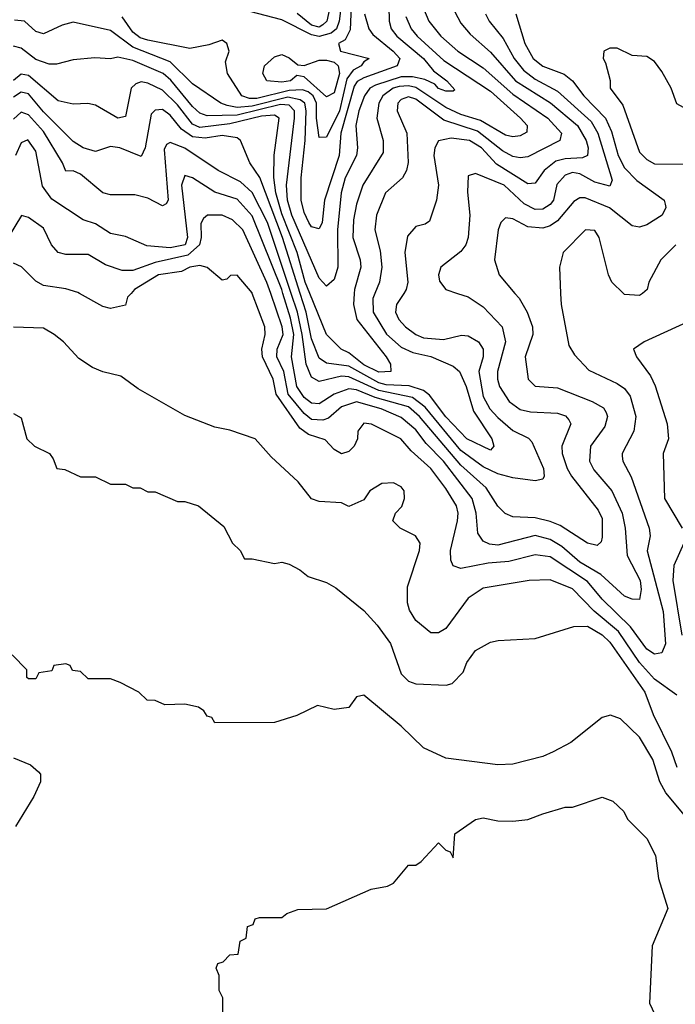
# Model space of a CAD drawing. Header units: inches. Extents: x 2348341 to 2479810, y 460419 to 613669.
# Tile 151 of 256: x 2353626 to 2355386, y 528093 to 530734. Entities that reach past the tile are written whole.
import ezdxf

# ---------------------------------------------------------------- set-up
doc = ezdxf.new("R2010")
doc.units = ezdxf.units.IN
doc.header["$MEASUREMENT"] = 0
doc.layers.add('C3552', color=7, linetype='Continuous')
doc.layers.add('C3553', color=7, linetype='Continuous')

msp = doc.modelspace()

# ---------------------------------------------------------------- linework, layer by layer
at = {"layer": 'C3552', "color": 2}
for points, elevation in [([(2353925.4, 530000), (2353916, 529990), (2353910, 529968), (2353870, 529959), (2353850, 529965.2), (2353786.9, 530000)], 122), ([(2355078, 530000), (2355079.3, 529970), (2355099.9, 529859.9), (2355115.3, 529835.3), (2355153.7, 529793.7), (2355230, 529758.4), (2355250, 529744.9), (2355264.6, 529724.6), (2355280.4, 529670), (2355274.9, 529630), (2355243, 529570), (2355243.4, 529563.4), (2355244.9, 529550), (2355267.6, 529507.6), (2355315.8, 529370), (2355318.4, 529350), (2355310.5, 529309.5), (2355353.7, 529146.3), (2355359.9, 529060.1), (2355350, 529036), (2355330, 529031.8), (2355310, 529046), (2355265.4, 529105.4), (2355190, 529179.7), (2355150, 529227.2), (2355050, 529293.5), (2355010, 529298.3), (2354939, 529281), (2354883.4, 529276.6), (2354810, 529262), (2354790, 529269.2), (2354783.9, 529283.9), (2354782.4, 529310), (2354801.1, 529390), (2354803.5, 529410), (2354798.3, 529430), (2354770, 529476.9), (2354729.6, 529530), (2354677.4, 529577.4), (2354649.2, 529610), (2354571, 529649), (2354550, 529651.8), (2354534, 529630), (2354533.4, 529610), (2354524, 529590), (2354510, 529576), (2354490, 529569.6), (2354470, 529581.2), (2354446.7, 529606.7), (2354401.6, 529621.6), (2354378, 529638), (2354314.6, 529730), (2354306.3, 529770), (2354277.7, 529830), (2354276, 529850), (2354285.1, 529890), (2354284.5, 529910), (2354250.5, 530000)], 122), ([(2354955.5, 530000), (2354966.7, 529986.7), (2354988, 529950), (2355003, 529910), (2355003.8, 529890), (2354983, 529830), (2354990.8, 529770), (2355010, 529750.8), (2355070, 529746.4), (2355162.8, 529710), (2355192.9, 529692.9), (2355200.4, 529680.4), (2355203.8, 529670), (2355197.2, 529642.8), (2355158, 529590), (2355155.8, 529550), (2355167, 529527), (2355215.3, 529470), (2355243.1, 529410), (2355251.8, 529370), (2355256.4, 529296.4), (2355291.4, 529230), (2355294.6, 529205.4), (2355290, 529179), (2355270, 529179.5), (2355250, 529188), (2355185.9, 529245.9), (2355130, 529278.7), (2355081.4, 529321.4), (2355050, 529339.8), (2355010, 529350.9), (2354910, 529324.7), (2354887.2, 529327.2), (2354870, 529335.1), (2354856.3, 529356.3), (2354851.1, 529410), (2354840.4, 529450), (2354763.5, 529550), (2354717.3, 529597.3), (2354690, 529633.5), (2354650, 529667.2), (2354596.2, 529690), (2354530, 529708.7), (2354490, 529696), (2354455.2, 529664.8), (2354440.2, 529659.8), (2354410, 529661.8), (2354390, 529677.8), (2354347, 529730), (2354334.9, 529790), (2354316.8, 529830), (2354317.4, 529850), (2354333.2, 529890), (2354331.3, 529910), (2354300.2, 530000)], 118), ([(2354801.6, 530000), (2354830, 529990.5), (2354870, 529964), (2354921.6, 529910), (2354930.3, 529870), (2354908.9, 529790), (2354908.9, 529770), (2354914, 529750), (2354940.4, 529710), (2354970, 529688.9), (2354997.7, 529682.3), (2355070, 529678.7), (2355091.6, 529671.6), (2355100.4, 529660.4), (2355105.5, 529650), (2355081.3, 529590), (2355082, 529570), (2355095.3, 529530), (2355107.2, 529510), (2355178.7, 529418.7), (2355190, 529396), (2355190, 529346), (2355186.8, 529333.2), (2355175.9, 529324.1), (2355150, 529329.5), (2355077.2, 529377.2), (2355050, 529388.4), (2355010, 529397.7), (2354950, 529400.7), (2354929.7, 529409.6), (2354910, 529429.2), (2354878, 529478), (2354810, 529539.3), (2354699.3, 529670), (2354670, 529695.4), (2354580.9, 529720.9), (2354530, 529741.4), (2354510, 529743.5), (2354470.1, 529729.9), (2354430, 529703.5), (2354410, 529705.1), (2354390, 529720.4), (2354369.9, 529750), (2354356.1, 529830), (2354362, 529890), (2354353.1, 529933.1), (2354332.9, 530000)], 114), ([(2354657.3, 530000), (2354638, 529970), (2354634.9, 529950), (2354643.8, 529930), (2354661.6, 529910), (2354689.3, 529889.3), (2354710, 529880.9), (2354763.6, 529876.4), (2354812.1, 529887.9), (2354830, 529886), (2354858, 529870), (2354870.3, 529850), (2354870.3, 529830), (2354859, 529790), (2354870, 529723), (2354887.9, 529690), (2354910, 529667), (2354950, 529632.2), (2354991.7, 529611.7), (2355001.3, 529601.3), (2355032.4, 529530), (2355034, 529510), (2355030, 529502), (2355010, 529497.2), (2354950, 529505.1), (2354910, 529516), (2354870, 529535), (2354810, 529578.8), (2354714.6, 529694.6), (2354680.5, 529720.5), (2354590, 529739.1), (2354510, 529776.3), (2354490, 529777.7), (2354430, 529763.5), (2354410, 529775.6), (2354395.3, 529810), (2354384.9, 529890), (2354371.6, 529950), (2354355, 530000)], 110), ([(2354579.8, 530000), (2354574, 529986), (2354575.3, 529950), (2354610.9, 529890.9), (2354650, 529856), (2354681.8, 529841.8), (2354730.2, 529830.2), (2354790, 529804.9), (2354806.4, 529790), (2354824.4, 529750), (2354844, 529684), (2354894, 529610), (2354899.1, 529590), (2354890, 529579.3), (2354826.3, 529610), (2354770, 529668.4), (2354726.6, 529726.6), (2354710, 529739.8), (2354672.1, 529752.1), (2354610, 529754.7), (2354590, 529760.4), (2354510, 529804.3), (2354450, 529812.4), (2354430, 529826), (2354410, 529878), (2354395.2, 529950), (2354379.3, 530000)], 106), ([(2354523.9, 530000), (2354522, 529970), (2354531.7, 529930), (2354610.3, 529830), (2354621.3, 529810), (2354622.8, 529790), (2354590, 529788.2), (2354550, 529808.4), (2354510, 529840.4), (2354489.4, 529850), (2354449.7, 529890), (2354405.2, 530000)], 102), ([(2355297.8, 530000), (2355290, 529994), (2355250, 529997.2), (2355247.1, 530000)], 122), ([(2355390, 528922), (2355330, 528965.1), (2355289.9, 529009.9), (2355233.4, 529093.4), (2355167.9, 529147.9), (2355110, 529207.6), (2355050, 529231.5), (2354994, 529230), (2354870, 529209.4), (2354830, 529182.7), (2354770, 529101.2), (2354750, 529089.2), (2354730, 529089.2), (2354690, 529122.7), (2354672.3, 529150), (2354667.3, 529170), (2354667.5, 529212.5), (2354699.3, 529310), (2354701.2, 529330), (2354688.7, 529350), (2354648, 529370), (2354628, 529390), (2354635.3, 529410), (2354652.1, 529427.9), (2354659.3, 529450), (2354658, 529470), (2354650, 529481.2), (2354630, 529491.8), (2354598, 529490), (2354566, 529470), (2354550, 529446), (2354510, 529428), (2354490, 529438), (2354430, 529442), (2354410, 529449), (2354374, 529494), (2354301.5, 529561.5), (2354258, 529610), (2354190, 529633.2), (2354150, 529641.2), (2354070, 529672.3), (2353944.1, 529744.1), (2353897.5, 529777.5), (2353849.5, 529789.5), (2353821.5, 529801.5), (2353785.1, 529825.1), (2353744, 529870), (2353719, 529890), (2353690, 529906.6), (2353609.5, 529909.5)], 126), ([(2355417.5, 529922.5), (2355302, 529870), (2355274, 529850), (2355282, 529830), (2355319, 529779), (2355332, 529752), (2355363.8, 529650), (2355367.7, 529610), (2355353.4, 529570), (2355357.1, 529450), (2355404.4, 529370)], 126), ([(2353610, 529678), (2353630, 529666), (2353646, 529610), (2353666, 529590), (2353706, 529570), (2353716.4, 529556.4), (2353726, 529530), (2353747.3, 529527.3), (2353790, 529508), (2353830, 529508), (2353870, 529488), (2353910, 529488), (2353930, 529478), (2353950, 529478), (2353970, 529468), (2353990, 529468), (2354050, 529442), (2354070, 529442), (2354106, 529430), (2354174.6, 529374.6), (2354198, 529330), (2354218, 529310), (2354230, 529288), (2354250, 529288), (2354310, 529275.3), (2354330, 529279), (2354350, 529274), (2354378.6, 529258.6), (2354400.2, 529240.2), (2354450, 529224), (2354475.3, 529210), (2354550, 529149), (2354586, 529110), (2354621.2, 529061.2), (2354650, 528979), (2354670, 528959.3), (2354690, 528952.3), (2354770.8, 528949.2), (2354786.8, 528953.2), (2354816.3, 528983.7), (2354826.8, 529010), (2354850, 529042), (2354890, 529064), (2354910.9, 529069.1), (2355010, 529074), (2355113.7, 529106.3), (2355150, 529107), (2355190, 529083.6), (2355210, 529064.5), (2355304, 528930), (2355326.9, 528870), (2355376, 528770), (2355390, 528729.3)], 130), ([(2355408.5, 529330), (2355381.7, 529270), (2355379, 529230), (2355403.1, 529083.1)], 126), ([(2355419.6, 528590), (2355360.6, 528660.6), (2355344.7, 528690), (2355325.6, 528750), (2355290, 528809.2), (2355238.6, 528858.6), (2355211.6, 528868.4), (2355190, 528862), (2355105.2, 528794.8), (2355058, 528770), (2355030, 528758), (2354950, 528737), (2354910, 528735.1), (2354770, 528753.2), (2354710, 528781.2), (2354650, 528839), (2354550, 528922), (2354530, 528918), (2354510, 528888.7), (2354470, 528884), (2354425.4, 528894.6), (2354370, 528868), (2354310, 528848.7), (2354150, 528848), (2354142, 528862), (2354130, 528866), (2354120.4, 528880.4), (2354106, 528890), (2354070, 528898), (2354016.4, 528896.4), (2353990, 528908), (2353968.4, 528908.4), (2353946, 528930), (2353896.4, 528956.4), (2353870, 528966), (2353810, 528966), (2353790, 528986), (2353768.4, 528988.4), (2353762, 529002), (2353750, 529006), (2353718, 529002), (2353712.7, 528987.3), (2353678, 528982), (2353670, 528966), (2353650, 528966), (2353646, 528970), (2353646, 528990), (2353606, 529030)], 134), ([(2353610, 528754), (2353655.3, 528735.3), (2353676.9, 528716.9), (2353682, 528710), (2353682, 528690), (2353664.7, 528650), (2353614.8, 528570)], 134), ([(2354172, 528050), (2354172, 528110), (2354162, 528130), (2354162, 528170), (2354154, 528190), (2354158, 528202), (2354172.7, 528207.3), (2354190, 528226), (2354212.7, 528227.3), (2354218, 528262), (2354234, 528270), (2354238, 528302), (2354252.7, 528307.3), (2354258, 528322), (2354270, 528326), (2354330, 528326), (2354343.6, 528336.4), (2354372.7, 528347.3), (2354450, 528348.7), (2354570, 528402), (2354614, 528410), (2354630, 528418), (2354670, 528466), (2354690, 528466), (2354703.6, 528476.4), (2354750, 528526), (2354770, 528506), (2354782, 528502), (2354790, 528486), (2354794, 528550), (2354850, 528588.7), (2354870, 528593.2), (2354910, 528585.2), (2354950, 528584), (2354990, 528588.7), (2355030, 528604), (2355090, 528622), (2355110, 528622), (2355190, 528648.7), (2355218, 528638), (2355248, 528610), (2355258, 528590), (2355310, 528538), (2355332.5, 528492.5), (2355341.2, 528430), (2355366, 528350), (2355324, 528250), (2355316.4, 528096.4), (2355338, 528050)], 138)]:
    msp.add_lwpolyline(points, dxfattribs=dict(at, elevation=elevation))
at = {"layer": 'C3553', "color": 2}
for points, elevation in [([(2354498.8, 530850), (2354483.5, 530730), (2354476.9, 530710), (2354462.4, 530697.6), (2354430, 530688.6), (2354410, 530693.2), (2354330, 530733.4), (2354158.1, 530778.1)], 86), ([(2354476.3, 530850), (2354451, 530730), (2354439.6, 530720.4), (2354430, 530713.7), (2354410, 530719.8), (2354371, 530751)], 82), ([(2354616.9, 530770), (2354618, 530730), (2354623.2, 530710), (2354638.9, 530690), (2354710.1, 530630.1), (2354737, 530597), (2354772.7, 530570), (2354794, 530546), (2354790, 530542), (2354770, 530542.4), (2354750, 530549.8), (2354740.8, 530560.8), (2354713.5, 530573.5), (2354680.4, 530580.4), (2354650, 530580.8), (2354581.3, 530558.7), (2354566, 530550), (2354551.4, 530530), (2354536.5, 530490), (2354528.3, 530450), (2354533.1, 530390), (2354530.3, 530370), (2354500.2, 530310), (2354489.2, 530270), (2354479.3, 530170), (2354480.4, 530070), (2354470, 530037.2), (2354450, 530019), (2354430, 530041.2), (2354356.8, 530210), (2354344.9, 530250), (2354342.5, 530290), (2354364, 530470), (2354363.7, 530490), (2354350, 530504.4), (2354326.8, 530506.8), (2354210, 530478.2), (2354130, 530476.5), (2354110, 530483.5), (2354090, 530501.7), (2354032.3, 530572.3), (2354011.2, 530590), (2353930, 530624.5), (2353890, 530633.3), (2353870, 530629.5), (2353828.4, 530631.6), (2353770, 530626.6), (2353725.2, 530614.8), (2353705.5, 530614.5), (2353670, 530626.9), (2353630, 530658), (2353610, 530662.9)], 98), ([(2354552, 530750), (2354563.1, 530710), (2354574, 530694), (2354628.8, 530650), (2354646.7, 530630), (2354639.3, 530610), (2354550, 530578.3), (2354532.1, 530567.9), (2354524.5, 530555.5), (2354488.6, 530430), (2354484.2, 530370), (2354444.6, 530250), (2354438, 530190), (2354430, 530172.7), (2354410, 530178.4), (2354402.6, 530190), (2354390, 530217.2), (2354382.2, 530250), (2354381.5, 530310), (2354392.9, 530410), (2354394.9, 530490), (2354391.6, 530510), (2354379.3, 530519.3), (2354346.2, 530526.2), (2354250, 530501.8), (2354210, 530498.3), (2354183.5, 530503.5), (2354166.6, 530510), (2354090, 530562.4), (2354030, 530620.9), (2353930, 530660.2), (2353870, 530704.7), (2353770, 530727.3), (2353740.7, 530719.3), (2353690, 530696), (2353670, 530702.7), (2353639, 530730), (2353612.9, 530732.9)], 94), ([(2354516.3, 530770), (2354513.4, 530706.6), (2354499.8, 530680.2), (2354482, 530670), (2354487.3, 530650), (2354564.7, 530630), (2354550, 530621.2), (2354543, 530610), (2354521.6, 530598.4), (2354504.4, 530575.6), (2354484.6, 530490), (2354450, 530419), (2354430, 530418), (2354422.9, 530470), (2354423, 530510), (2354414.5, 530530), (2354400.4, 530540.4), (2354385.6, 530545.6), (2354350, 530544), (2354263.1, 530523.1), (2354243.1, 530523.1), (2354222.4, 530530), (2354184.5, 530590), (2354178.6, 530621.4), (2354188.7, 530650), (2354182, 530670), (2354170, 530679), (2354133.7, 530666.3), (2354083.4, 530656.6), (2353970, 530679.2), (2353950, 530685.6), (2353930, 530701.1), (2353901.8, 530741.8)], 90), ([(2354707.4, 530770), (2354724.2, 530730), (2354756.4, 530690), (2354802.4, 530650), (2354870, 530605.3), (2354950, 530534.2), (2355043.7, 530470), (2355080.4, 530430), (2355076.3, 530410), (2354990, 530366.3), (2354970, 530363.5), (2354950, 530367.2), (2354922, 530382), (2354855, 530435), (2354764.6, 530464.6), (2354690, 530520.9), (2354670, 530526.9), (2354650, 530519.7), (2354641.1, 530510), (2354639.5, 530490), (2354665.3, 530430), (2354668.8, 530351.2), (2354664.4, 530330), (2354654, 530310), (2354608.2, 530270), (2354583.7, 530210), (2354579.3, 530170), (2354594.3, 530114.3), (2354598, 530070), (2354592.2, 530030), (2354579.8, 530000)], 106), ([(2354786, 530770), (2354810, 530724.9), (2354835.1, 530695.1), (2354890, 530646.7), (2354956.9, 530570), (2355051.4, 530511.4), (2355123.6, 530450), (2355146.5, 530410), (2355152.3, 530390), (2355150.3, 530370), (2355136.7, 530363.3), (2355090, 530360.8), (2355065.4, 530354.6), (2355034, 530330), (2355010, 530296), (2354990, 530294), (2354906.5, 530346.5), (2354865.4, 530390), (2354834, 530410), (2354784, 530416), (2354750.4, 530409.6), (2354740.5, 530390), (2354738, 530370), (2354750.4, 530290), (2354745.5, 530250), (2354726, 530194), (2354714.4, 530185.6), (2354690, 530179), (2354667, 530153), (2354660.4, 530110), (2354668.4, 530030), (2354663.8, 530010), (2354657.3, 530000)], 110), ([(2354876.4, 530750), (2354886.7, 530730), (2354924, 530684), (2354953.8, 530630), (2354978.6, 530598.6), (2355010, 530574.7), (2355070, 530542.8), (2355160.6, 530460.6), (2355178, 530430), (2355216.2, 530303.8), (2355210, 530287.8), (2355170, 530298.5), (2355130, 530320.3), (2355110, 530323.9), (2355090, 530317.2), (2355068.4, 530291.6), (2355058.9, 530250), (2355050, 530238.7), (2355030, 530226.2), (2355010, 530225.3), (2354980.2, 530240.2), (2354927, 530290), (2354850, 530321.2), (2354830, 530315.3), (2354828.2, 530271.8), (2354834.4, 530210), (2354830.4, 530150), (2354823.8, 530130), (2354810, 530112.3), (2354756.3, 530070), (2354750.5, 530050), (2354753, 530033), (2354770.4, 530010.4), (2354801.6, 530000)], 114), ([(2354958.4, 530750), (2354982.3, 530670), (2355004.6, 530630), (2355030, 530609.1), (2355088.1, 530588.1), (2355110, 530570.4), (2355140.3, 530530), (2355198.5, 530470), (2355214.3, 530434.3), (2355232.4, 530370), (2355250, 530337), (2355282.7, 530302.7), (2355356, 530250), (2355359.1, 530239.1), (2355360.7, 530230), (2355350.8, 530210), (2355310, 530183.7), (2355290, 530178), (2355270, 530180.9), (2355209.8, 530229.8), (2355143.7, 530256.3), (2355130, 530256.2), (2355113.3, 530246.7), (2355070, 530194.3), (2355050, 530181.1), (2355030, 530175.1), (2354990, 530178.9), (2354950, 530199.5), (2354930, 530202.7), (2354917.3, 530190), (2354910.5, 530170), (2354900.4, 530090), (2354913, 530050), (2354955.5, 530000)], 118), ([(2354663, 530743), (2354676.9, 530710), (2354693.1, 530690), (2354765, 530625), (2354890, 530542.8), (2354970.4, 530470), (2354988, 530450), (2354987.5, 530432.5), (2354970, 530423), (2354950, 530419.7), (2354930, 530424.7), (2354863.5, 530463.5), (2354810, 530479.4), (2354770, 530498.5), (2354690, 530552.4), (2354670, 530556.9), (2354645.1, 530554.9), (2354628.7, 530550), (2354600.9, 530530), (2354590.3, 530510), (2354584.6, 530470), (2354602, 530410), (2354601.7, 530378.3), (2354547.2, 530290), (2354530, 530239), (2354522.4, 530197.6), (2354520.8, 530150), (2354540.3, 530090), (2354542.3, 530070), (2354524.6, 530010), (2354523.9, 530000)], 102), ([(2354405.2, 530000), (2354393, 530030), (2354371.3, 530110), (2354330, 530213), (2354313.7, 530270), (2354308.8, 530311.2), (2354309.7, 530370.3), (2354323, 530470), (2354310, 530477.8), (2354275.2, 530475.2), (2354190, 530455.2), (2354110, 530444.9), (2354090, 530454), (2354050, 530505.3), (2354010, 530544.7), (2353970, 530564), (2353952.8, 530567.2), (2353938, 530562), (2353925.5, 530550), (2353910, 530474), (2353890, 530469.6), (2353830, 530505.2), (2353809.3, 530509.3), (2353770, 530507.3), (2353730, 530516.9), (2353650, 530584.7), (2353630, 530588.4), (2353610, 530571.3)], 102), ([(2354379.3, 530000), (2354331.7, 530150), (2354270.6, 530310.6), (2354244.5, 530350), (2354219, 530410), (2354210, 530417.2), (2354170, 530423.5), (2354123.9, 530416.1), (2354090, 530419.8), (2354060.3, 530440.3), (2354030, 530478.3), (2354010, 530492.8), (2353990, 530491.8), (2353979, 530481), (2353963.1, 530390), (2353952.5, 530367.5), (2353895.3, 530390), (2353870, 530394), (2353830, 530380.7), (2353797.2, 530390), (2353770, 530407.8), (2353690, 530487.2), (2353650, 530535.1), (2353630, 530539.8), (2353610, 530526.4)], 106), ([(2354355, 530000), (2354291.7, 530190), (2354250.5, 530270.5), (2354218.9, 530298.9), (2354159.3, 530330), (2354070, 530389.7), (2354030, 530405.1), (2354020.6, 530399.4), (2354014, 530386), (2354024.9, 530250), (2354019.5, 530240.5), (2354010, 530235.1), (2353970, 530255.6), (2353935.9, 530264.1), (2353870, 530264.5), (2353850, 530269.5), (2353790, 530319.3), (2353770, 530328.7), (2353750, 530328), (2353741.2, 530350), (2353690, 530434), (2353650, 530479.1), (2353630, 530486.3), (2353610, 530467.6)], 110), ([(2354332.9, 530000), (2354329.9, 530010), (2354250, 530207.8), (2354210, 530252.4), (2354150, 530271.2), (2354090, 530309.6), (2354070, 530316.2), (2354060.8, 530290), (2354076.9, 530150), (2354070.2, 530130), (2354030, 530122), (2353967.8, 530127.8), (2353910, 530152.7), (2353870, 530160.9), (2353830, 530186.6), (2353797.2, 530197.2), (2353712.9, 530252.9), (2353687.7, 530287.7), (2353670, 530381.2), (2353648.5, 530411.5), (2353630, 530403.7), (2353615.6, 530370)], 114), ([(2354300.2, 530000), (2354290, 530029.5), (2354225.4, 530170), (2354197.3, 530197.3), (2354170, 530209.7), (2354130.4, 530209.6), (2354119.3, 530200.7), (2354112.3, 530187.7), (2354113.6, 530150), (2354109.2, 530130), (2354077.8, 530102.2), (2353990, 530082.9), (2353930, 530061.4), (2353901.5, 530061.5), (2353856.9, 530076.9), (2353810, 530104.5), (2353750, 530104.4), (2353729.8, 530109.8), (2353711.6, 530130), (2353690, 530175.1), (2353650, 530203.7), (2353631.1, 530208.9), (2353595.3, 530150)], 118), ([(2355247.1, 530000), (2355216, 530030), (2355206.6, 530050), (2355181.2, 530150), (2355170, 530168.7), (2355144.7, 530170), (2355084.7, 530110), (2355074.8, 530070), (2355078, 530000)], 122), ([(2355387.3, 530130), (2355347.3, 530090), (2355314.8, 530030), (2355310.8, 530010), (2355297.8, 530000)], 122), ([(2353786.9, 530000), (2353782.5, 530002.5), (2353750, 530012.3), (2353690, 530020.9), (2353670, 530032.7), (2353631.3, 530071.3), (2353610, 530080.9)], 122), ([(2354250.5, 530000), (2354250, 530001.2), (2354210, 530048.7), (2354192, 530048), (2354182, 530038), (2354170, 530035.3), (2354130, 530069.2), (2354110, 530074.7), (2354082.8, 530070), (2354060.9, 530059.1), (2353998.8, 530050), (2353934.8, 530010), (2353925.4, 530000)], 122)]:
    msp.add_lwpolyline(points, dxfattribs=dict(at, elevation=elevation))
for points, elevation in [([(2355230, 530658), (2355210, 530658), (2355194, 530650), (2355192, 530630), (2355198.8, 530618.8), (2355211.1, 530571.1), (2355211.3, 530550), (2355244.7, 530504.7), (2355290, 530378.8), (2355310, 530358.8), (2355330, 530347.7), (2355410, 530346.8), (2355445.6, 530354.4), (2355484, 530356), (2355508, 530370), (2355524, 530410), (2355518, 530450), (2355466.6, 530466.6), (2355390, 530508.7), (2355374.5, 530550), (2355350, 530595.3), (2355330, 530622), (2355310, 530635.3), (2355270, 530638)], 122), ([(2354390, 530611.5), (2354430, 530625.8), (2354450, 530625.9), (2354470, 530619.8), (2354481.6, 530610), (2354484.3, 530590), (2354470, 530538), (2354450, 530527.3), (2354390, 530580.5), (2354370, 530584.5), (2354353.4, 530570), (2354330, 530566.3), (2354289.7, 530569.7), (2354279.3, 530590), (2354283.7, 530610), (2354310, 530634.9), (2354330, 530640.4), (2354350, 530631.8), (2354373.1, 530613.1)], 86)]:
    msp.add_lwpolyline(points, close=True, dxfattribs=dict(at, elevation=elevation))

doc.saveas('drawing.dxf')
